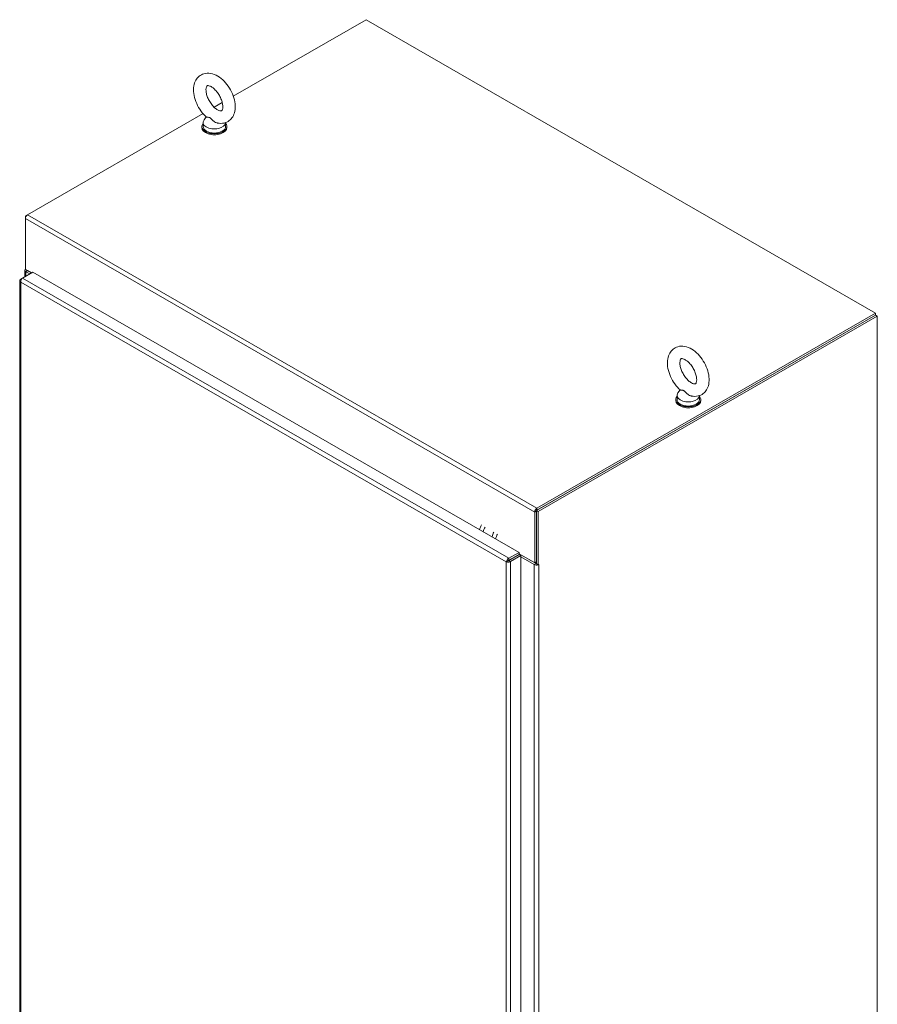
# Model space of a CAD drawing. Header units: inches. Extents: x 16 to 463, y 31 to 294.
# Tile 110 of 110: x 432 to 463, y 246 to 281. Entities that reach past the tile are written whole.
import ezdxf

# ---------------------------------------------------------------- set-up
doc = ezdxf.new("R2010")
doc.units = ezdxf.units.IN
doc.header["$LTSCALE"] = 28.571429
doc.header["$MEASUREMENT"] = 0
doc.layers.add('Visible (ANSI)', color=7, linetype='Continuous', lineweight=5)
doc.layers.add('Visible Narrow (ANSI)', color=7, linetype='Continuous', lineweight=5)

msp = doc.modelspace()

# ---------------------------------------------------------------- linework, layer by layer
at = {"layer": 'Visible (ANSI)'}
for p, q in [((439.6764, 278.1894), (444.4002, 280.9096)), ((444.4002, 280.9096), (462.5198, 270.4752)), ((438.9936, 277.7962), (439.2821, 277.9623)), ((432.3573, 273.9746), (438.5993, 277.5692)), ((438.7138, 277.4518), (438.6356, 277.3487)), ((438.5557, 277.1105), (438.5557, 277.074)), ((438.6022, 277.2565), (438.6022, 277.1105)), ((439.4022, 277.2497), (439.4022, 277.1105)), ((439.4486, 277.1105), (439.4486, 277.074)), ((432.3511, 273.9707), (432.2783, 273.9289)), ((432.2783, 273.9289), (432.2783, 273.8379)), ((432.3014, 273.9156), (432.2783, 273.9289)), ((432.2783, 272.0313), (432.2783, 273.8379)), ((432.177, 271.7183), (432.1151, 271.6827)), ((432.1786, 271.7195), (432.5416, 271.9286)), ((432.2614, 271.7672), (432.2614, 271.9946)), ((432.2783, 272.0313), (432.2783, 272.0311)), ((432.4991, 271.9041), (432.2783, 272.0313)), ((432.2783, 272.0311), (432.3415, 271.9947)), ((432.2941, 271.9492), (432.4358, 271.8676)), ((432.3415, 271.9949), (432.3415, 271.9947)), ((432.3415, 271.9947), (432.3416, 271.9948)), ((432.4989, 271.904), (432.3573, 271.9855)), ((432.5416, 271.9286), (449.8398, 261.9672)), ((432.0824, 271.6283), (432.0824, 224.93)), ((432.1373, 271.6699), (432.1151, 271.6827)), ((462.5198, 270.4023), (450.4611, 263.4581)), ((462.5198, 270.4752), (450.4769, 263.5402)), ((462.5198, 270.4023), (450.4769, 263.4672)), ((462.5829, 270.3659), (450.5242, 263.4218)), ((462.5198, 270.4023), (462.5198, 270.4752)), ((462.5829, 270.3659), (462.5198, 270.4023)), ((462.5829, 217.8823), (462.5829, 270.3659)), ((455.4591, 267.5492), (455.4591, 267.4032)), ((455.5708, 267.7446), (455.4925, 267.6414)), ((456.2591, 267.5425), (456.2591, 267.4032)), ((455.4127, 267.4032), (455.4127, 267.3667)), ((456.3055, 267.4032), (456.3055, 267.3667)), ((450.3979, 263.4035), (450.3979, 261.5969)), ((450.4611, 263.4581), (450.4611, 261.5604)), ((450.5242, 263.4218), (450.4611, 263.4581)), ((450.4611, 261.6332), (450.4611, 263.4399)), ((450.5242, 263.4218), (450.5242, 261.524)), ((449.8398, 261.9672), (449.4767, 261.7582)), ((449.4767, 261.6852), (449.8398, 261.8942)), ((449.4771, 261.6846), (449.8401, 261.8936)), ((449.8398, 261.8942), (449.8398, 261.9672)), ((450.3979, 261.5969), (449.8398, 261.9183)), ((449.8401, 261.8936), (449.9033, 261.8573)), ((449.4455, 261.6667), (449.3824, 261.6304)), ((449.4767, 261.6852), (449.4767, 261.7582)), ((449.4771, 261.6846), (449.5402, 261.6482)), ((449.5402, 261.6482), (449.9033, 261.8573)), ((449.9033, 261.8573), (449.9033, 215.1411)), ((449.9033, 261.8087), (450.3822, 261.533)), ((449.9087, 261.8784), (450.4453, 261.5693)), ((450.3936, 261.5994), (450.3933, 261.5992)), ((450.4611, 261.6332), (450.3979, 261.5969)), ((450.4611, 261.5604), (450.5242, 261.524)), ((450.5242, 261.524), (450.5401, 261.5331)), ((450.54, 261.5331), (450.5401, 261.533)), ((450.5401, 261.533), (450.54, 261.533)), ((450.5401, 261.5331), (450.5401, 261.533))]:
    msp.add_line(p, q, dxfattribs=at)
for centre, major_axis, ratio, start_param, end_param in [((439.0022, 277.2565), (0.4, 0), 0.5758617, 2.7298418, 6.2536536), ((439.0022, 277.1105), (-0.4464, 0), 0.5758617, 5.8230671, 9.8848962), ((439.0022, 277.074), (-0.4464, 0), 0.5758617, 0, 3.1415927), ((439.0022, 277.1105), (0.4, 0), 0.5758617, 3.1415927, 6.2831853), ((432.3573, 273.8833), (0.0557, 0.0967), 0.5780931, 0.7834645, 2.3542608), ((432.373, 271.9946), (-0.1116, 0), 0.5758617, 5.6978338, 7.0685835), ((432.373, 271.9946), (-0.0223, 0), 0.5758617, 0.6091037, 0.7853982), ((455.8591, 267.4032), (-0.4464, 0), 0.5758617, 5.8230671, 9.8848962), ((455.8591, 267.5492), (0.4, 0), 0.5758617, 2.7298418, 6.2536536), ((455.8591, 267.3667), (-0.4464, 0), 0.5758617, 0, 3.1415927), ((455.8591, 267.4032), (0.4, 0), 0.5758617, 3.1415927, 6.2831853), ((450.4769, 263.449), (-0.0557, -0.0967), 0.5780931, 3.9250571, 5.4958534), ((448.6786, 262.8323), (0.1782, 0.3095), 0.5780931, 1.5483479, 2.0674298), ((448.8049, 262.7596), (0.1782, 0.3095), 0.5780931, 1.5483479, 2.0674298), ((449.121, 262.5775), (0.1782, 0.3095), 0.5780931, 1.5483479, 2.0674298), ((449.2473, 262.5048), (0.1782, 0.3095), 0.5780931, 1.5483479, 2.0674298), ((449.8297, 261.8329), (-0.1116, 0), 0.5758617, 3.9269908, 4.6223728), ((450.4611, 261.5784), (0.0223, 0), 0.5758617, 3.9269908, 4.712389), ((450.4611, 261.5784), (0.1116, 0), 0.5758617, 3.9269908, 5.2977405), ((450.4611, 261.5784), (0.1116, 0), 0.5758617, 5.4470873, 5.4977871)]:
    msp.add_ellipse(centre, major_axis=major_axis, ratio=ratio, start_param=start_param, end_param=end_param, dxfattribs=at)
for points, knots in [([(439.1133, 277.2344), (439.192, 277.2179), (439.275, 277.2162), (439.4184, 277.2512), (439.479, 277.2798), (439.5806, 277.3576), (439.6219, 277.4053), (439.6901, 277.5181), (439.7141, 277.5845), (439.7453, 277.7374), (439.7477, 277.8252), (439.7289, 278.0106), (439.7056, 278.1085), (439.6368, 278.2995), (439.5916, 278.3925), (439.4838, 278.5662), (439.4214, 278.6469), (439.283, 278.79), (439.2068, 278.8522), (439.0442, 278.9493), (438.9575, 278.9847), (438.7889, 279.0132), (438.7075, 279.0113), (438.5682, 278.9712), (438.5095, 278.9405), (438.4114, 278.8595), (438.3717, 278.8102), (438.3065, 278.6938), (438.2843, 278.6254), (438.2572, 278.4688), (438.2572, 278.3793), (438.281, 278.192), (438.3066, 278.0941), (438.3795, 277.904), (438.4265, 277.8119), (438.5374, 277.6406), (438.6012, 277.5613), (438.6874, 277.476), (438.7039, 277.4606), (438.7207, 277.4457)], [0.3060464, 0.3060464, 0.3060464, 0.3060464, 0.616762, 0.616762, 0.8594738, 0.8594738, 1.0924992, 1.0924992, 1.3624803, 1.3624803, 1.6945419, 1.6945419, 2.0545785, 2.0545785, 2.4109228, 2.4109228, 2.764983, 2.764983, 3.1230714, 3.1230714, 3.4800749, 3.4800749, 3.7830682, 3.7830682, 4.0224643, 4.0224643, 4.2571478, 4.2571478, 4.5325223, 4.5325223, 4.869513, 4.869513, 5.2297694, 5.2297694, 5.585641, 5.585641, 5.9398372, 5.9398372, 6.021369, 6.021369, 6.021369, 6.021369]), ([(439.1127, 277.7053), (439.1427, 277.688), (439.1701, 277.6769), (439.2139, 277.6648), (439.2302, 277.6639), (439.254, 277.6655), (439.2569, 277.6676), (439.2647, 277.6734), (439.2701, 277.6782), (439.2846, 277.7053), (439.2929, 277.7283), (439.3012, 277.788), (439.3022, 277.8219), (439.2956, 277.8997), (439.2877, 277.9437), (439.2617, 278.0377), (439.2432, 278.0877), (439.1967, 278.1876), (439.1684, 278.2373), (439.1054, 278.3297), (439.0707, 278.3725), (439.0002, 278.4455), (438.9644, 278.476), (438.8979, 278.5225), (438.8671, 278.5389), (438.8154, 278.5595), (438.7943, 278.5639), (438.7628, 278.5664), (438.7542, 278.5642), (438.743, 278.56), (438.74, 278.5594), (438.7233, 278.5329), (438.7136, 278.5106), (438.7038, 278.4507), (438.702, 278.4178), (438.7071, 278.3418), (438.7141, 278.2986), (438.7381, 278.2058), (438.7556, 278.156), (438.8003, 278.0562), (438.8278, 278.0062), (438.8896, 277.9125), (438.9239, 277.8689), (438.9942, 277.7936), (439.0301, 277.7618), (439.0811, 277.7247), (439.0972, 277.7142), (439.1127, 277.7053)], [0, 0, 0, 0, 0.255193, 0.255193, 0.5097016, 0.5097016, 0.8461042, 0.8461042, 1.1298418, 1.1298418, 1.4226984, 1.4226984, 1.6740568, 1.6740568, 1.9341886, 1.9341886, 2.2059218, 2.2059218, 2.484519, 2.484519, 2.7633416, 2.7633416, 3.0354745, 3.0354745, 3.2955573, 3.2955573, 3.546898, 3.546898, 3.8277948, 3.8277948, 4.219695, 4.219695, 4.5406246, 4.5406246, 4.7920189, 4.7920189, 5.0510092, 5.0510092, 5.3218073, 5.3218073, 5.6000335, 5.6000335, 5.8791298, 5.8791298, 6.1521628, 6.1521628, 6.2831853, 6.2831853, 6.2831853, 6.2831853]), ([(438.8456, 277.4233), (438.8387, 277.4273), (438.8318, 277.4303), (438.8101, 277.4372), (438.7961, 277.4383), (438.7614, 277.4395), (438.7382, 277.4381), (438.7238, 277.4435), (438.722, 277.4445), (438.7207, 277.4457)], [0.91423809, 0.91423809, 0.91423809, 0.91423809, 0.9520549, 0.9520549, 1.03110369, 1.03110369, 1.1787345, 1.1787345, 1.20597232, 1.20597232, 1.20597232, 1.20597232]), ([(439.1133, 277.2344), (439.1037, 277.2365), (439.0942, 277.2391), (439.0577, 277.2515), (439.0318, 277.265), (438.9732, 277.3043), (438.9449, 277.3311), (438.901, 277.3754), (438.8814, 277.397), (438.8564, 277.4164), (438.851, 277.4201), (438.8456, 277.4233)], [0.56343318, 0.56343318, 0.56343318, 0.56343318, 0.59143372, 0.59143372, 0.67079373, 0.67079373, 0.78259067, 0.78259067, 0.8847232, 0.8847232, 0.91423809, 0.91423809, 0.91423809, 0.91423809]), ([(432.1151, 271.574), (432.1119, 271.606), (432.1225, 271.6456), (432.1411, 271.6765), (432.152, 271.6946), (432.1653, 271.7097), (432.1786, 271.7195)], [0, 0, 0, 0, 0.9920594, 0.9920594, 0.9920594, 1.5707963, 1.5707963, 1.5707963, 1.5707963]), ([(432.1151, 271.6827), (432.089, 271.6639), (432.0772, 271.6373), (432.0848, 271.6128), (432.0892, 271.5985), (432.0999, 271.5849), (432.1151, 271.574)], [0, 0, 0, 0, 0.9920594, 0.9920594, 0.9920594, 1.5707963, 1.5707963, 1.5707963, 1.5707963]), ([(455.9702, 267.5272), (456.0489, 267.5106), (456.132, 267.509), (456.2753, 267.5439), (456.336, 267.5726), (456.4375, 267.6503), (456.4788, 267.698), (456.547, 267.8109), (456.571, 267.8773), (456.6022, 268.0301), (456.6046, 268.118), (456.5859, 268.3034), (456.5625, 268.4013), (456.4937, 268.5922), (456.4485, 268.6853), (456.3407, 268.859), (456.2784, 268.9397), (456.1399, 269.0827), (456.0637, 269.145), (455.9011, 269.2421), (455.8144, 269.2774), (455.6458, 269.3059), (455.5644, 269.304), (455.4251, 269.2639), (455.3665, 269.2332), (455.2683, 269.1522), (455.2286, 269.1029), (455.1635, 268.9866), (455.1412, 268.9181), (455.1142, 268.7616), (455.1141, 268.672), (455.1379, 268.4848), (455.1635, 268.3869), (455.2364, 268.1968), (455.2834, 268.1047), (455.3944, 267.9333), (455.4581, 267.854), (455.5444, 267.7688), (455.5608, 267.7533), (455.5776, 267.7385)], [0.3060464, 0.3060464, 0.3060464, 0.3060464, 0.616762, 0.616762, 0.8594738, 0.8594738, 1.0924992, 1.0924992, 1.3624803, 1.3624803, 1.6945419, 1.6945419, 2.0545785, 2.0545785, 2.4109228, 2.4109228, 2.764983, 2.764983, 3.1230714, 3.1230714, 3.4800749, 3.4800749, 3.7830682, 3.7830682, 4.0224643, 4.0224643, 4.2571478, 4.2571478, 4.5325223, 4.5325223, 4.869513, 4.869513, 5.2297694, 5.2297694, 5.585641, 5.585641, 5.9398372, 5.9398372, 6.021369, 6.021369, 6.021369, 6.021369]), ([(455.9696, 267.9981), (455.9997, 267.9807), (456.027, 267.9696), (456.0709, 267.9576), (456.0871, 267.9566), (456.1109, 267.9583), (456.1138, 267.9604), (456.1216, 267.9661), (456.1271, 267.9709), (456.1416, 267.9981), (456.1498, 268.0211), (456.1581, 268.0807), (456.1592, 268.1147), (456.1525, 268.1924), (456.1446, 268.2365), (456.1186, 268.3304), (456.1002, 268.3805), (456.0536, 268.4803), (456.0253, 268.53), (455.9623, 268.6225), (455.9276, 268.6652), (455.8571, 268.7382), (455.8213, 268.7688), (455.7548, 268.8152), (455.724, 268.8317), (455.6723, 268.8522), (455.6512, 268.8566), (455.6197, 268.8591), (455.6112, 268.8569), (455.6, 268.8528), (455.597, 268.8521), (455.5802, 268.8257), (455.5705, 268.8034), (455.5607, 268.7434), (455.559, 268.7105), (455.564, 268.6346), (455.571, 268.5913), (455.595, 268.4985), (455.6125, 268.4488), (455.6572, 268.349), (455.6847, 268.2989), (455.7465, 268.2052), (455.7808, 268.1616), (455.8511, 268.0864), (455.887, 268.0545), (455.938, 268.0174), (455.9541, 268.007), (455.9696, 267.9981)], [0, 0, 0, 0, 0.255193, 0.255193, 0.5097016, 0.5097016, 0.8461042, 0.8461042, 1.1298418, 1.1298418, 1.4226984, 1.4226984, 1.6740568, 1.6740568, 1.9341886, 1.9341886, 2.2059218, 2.2059218, 2.484519, 2.484519, 2.7633416, 2.7633416, 3.0354745, 3.0354745, 3.2955573, 3.2955573, 3.546898, 3.546898, 3.8277948, 3.8277948, 4.219695, 4.219695, 4.5406246, 4.5406246, 4.7920189, 4.7920189, 5.0510092, 5.0510092, 5.3218073, 5.3218073, 5.6000335, 5.6000335, 5.8791298, 5.8791298, 6.1521628, 6.1521628, 6.2831853, 6.2831853, 6.2831853, 6.2831853]), ([(455.7025, 267.716), (455.6956, 267.72), (455.6887, 267.723), (455.667, 267.73), (455.653, 267.731), (455.6183, 267.7323), (455.5951, 267.7308), (455.5807, 267.7363), (455.5789, 267.7373), (455.5776, 267.7385)], [0.91423809, 0.91423809, 0.91423809, 0.91423809, 0.9520549, 0.9520549, 1.03110369, 1.03110369, 1.1787345, 1.1787345, 1.20597232, 1.20597232, 1.20597232, 1.20597232]), ([(455.9702, 267.5272), (455.9606, 267.5292), (455.9511, 267.5319), (455.9147, 267.5442), (455.8887, 267.5578), (455.8301, 267.5971), (455.8018, 267.6238), (455.7579, 267.6681), (455.7383, 267.6897), (455.7134, 267.7092), (455.7079, 267.7129), (455.7025, 267.716)], [0.56343318, 0.56343318, 0.56343318, 0.56343318, 0.59143372, 0.59143372, 0.67079373, 0.67079373, 0.78259067, 0.78259067, 0.8847232, 0.8847232, 0.91423809, 0.91423809, 0.91423809, 0.91423809]), ([(449.4767, 261.7582), (449.4474, 261.745), (449.4185, 261.716), (449.4009, 261.6844), (449.3907, 261.666), (449.3843, 261.6469), (449.3824, 261.6304)], [0, 0, 0, 0, 0.9920594, 0.9920594, 0.9920594, 1.5707963, 1.5707963, 1.5707963, 1.5707963]), ([(449.3824, 261.6304), (449.4085, 261.6191), (449.4481, 261.6161), (449.4842, 261.6242), (449.5053, 261.6289), (449.525, 261.6373), (449.5402, 261.6482)], [0, 0, 0, 0, 0.9920594, 0.9920594, 0.9920594, 1.5707963, 1.5707963, 1.5707963, 1.5707963]), ([(449.4455, 261.6667), (449.4504, 261.673), (449.4619, 261.6824), (449.4745, 261.6848), (449.4753, 261.685), (449.476, 261.6851), (449.4767, 261.6852)], [0, 0, 0, 0, 1.4834748, 1.4834748, 1.4834748, 1.5707963, 1.5707963, 1.5707963, 1.5707963]), ([(449.4455, 261.6667), (449.4533, 261.6679), (449.4672, 261.6731), (449.4757, 261.6828), (449.4762, 261.6834), (449.4766, 261.684), (449.4771, 261.6846)], [0, 0, 0, 0, 1.4834748, 1.4834748, 1.4834748, 1.5707963, 1.5707963, 1.5707963, 1.5707963])]:
    msp.add_open_spline(points, degree=3, knots=knots, dxfattribs=at)
at = {"layer": 'Visible Narrow (ANSI)'}
for p, q in [((450.3979, 263.4035), (432.2783, 273.8379)), ((432.3573, 273.9746), (450.4769, 263.5402)), ((432.1786, 271.7195), (449.4767, 261.7582)), ((432.3573, 271.9855), (432.2941, 271.9492)), ((432.2941, 271.9492), (432.2941, 271.7861)), ((432.3573, 271.9858), (432.3573, 271.9855)), ((432.1151, 271.574), (432.1151, 224.8935)), ((449.3824, 261.6304), (432.1151, 271.574)), ((450.4611, 263.4399), (450.3979, 263.4035)), ((450.4769, 263.5402), (450.4769, 263.4672)), ((449.3824, 214.9499), (449.3824, 261.6304)), ((449.5402, 261.6482), (449.5402, 214.9321)), ((449.7822, 261.8603), (449.7815, 261.8607)), ((449.9087, 261.8784), (449.8877, 261.8663)), ((450.3822, 261.533), (450.4453, 261.5693)), ((450.4611, 261.592), (450.4335, 261.5761)), ((450.3822, 215.181), (450.3822, 261.533)), ((450.5399, 261.533), (450.54, 261.533)), ((450.54, 261.533), (450.54, 215.181))]:
    msp.add_line(p, q, dxfattribs=at)

doc.saveas('drawing.dxf')
